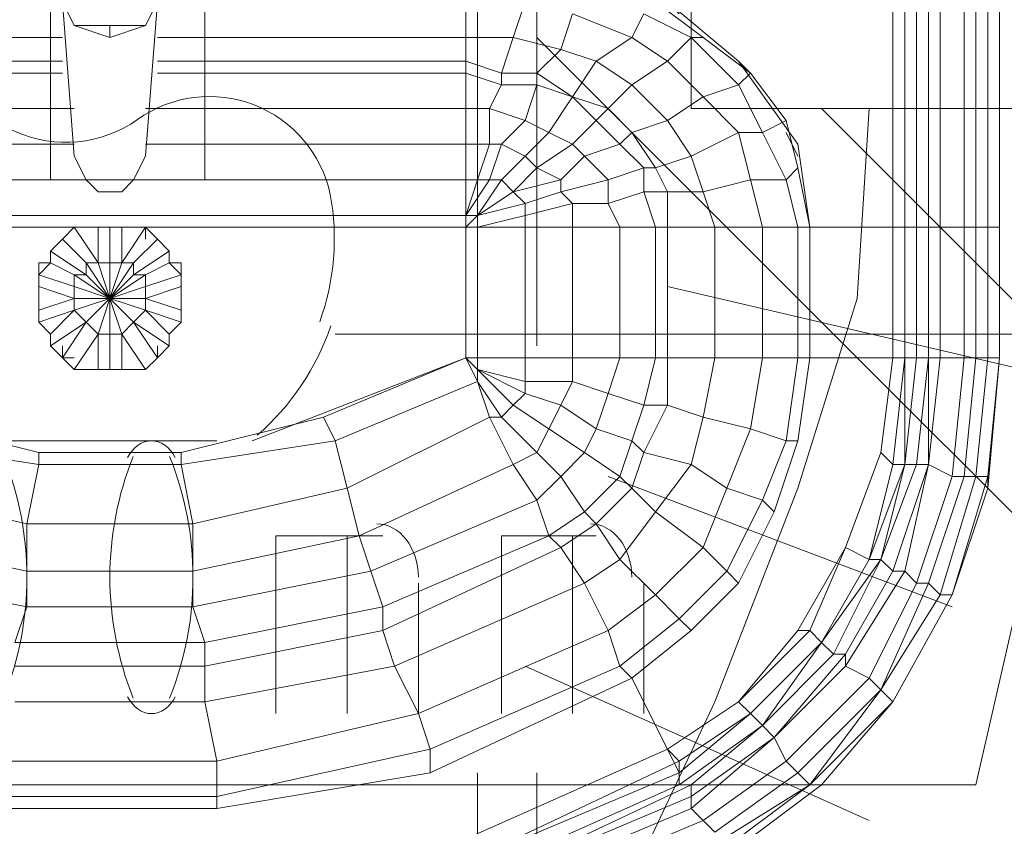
# Model space of a CAD drawing. Header units: millimetres. Extents: x 413 to 305578, y 115 to 38116.
# Tile 24 of 194: x 18973 to 19303, y 16607 to 16878. Entities that reach past the tile are written whole.
import ezdxf

# ---------------------------------------------------------------- set-up
doc = ezdxf.new("R2010")
doc.units = ezdxf.units.MM
for name, color, linetype in [('PDF _0', 1, 'Continuous'), ('PDF _PD-Socket Text', 1, 'Continuous'), ('PDF$_59-60$-$Floor$Plan$-$В_Этаж$00_Сводный$M-HVAC-DUCT', 5, 'Continuous'), ('PDF$_59-60$-$Floor$Plan$-$В_Этаж$00_Сводный$M-HVAC-DUCT-CNTR', 5, 'Continuous'), ('PDF$_59-60$-$Floor$Plan$-$В_Этаж$00_Сводный$P-PIPE', 3, 'Continuous')]:
    doc.layers.add(name, color=color, linetype=linetype)
for name, color, linetype, true_color in [('PDF _PD-Lighting', 7, 'Continuous', 0xb80000), ('PDF$_59-60$-$Floor$Plan$-$В_Этаж$00_Сводный$A-DETL-MBND', 7, 'Continuous', 0xdd3700), ('PDF$_V$line_ifc_RVT-1-В_Этаж$00_Сводный$M-EQPM', 7, 'Continuous', 0xdcdcdc)]:
    doc.layers.add(name, color=color, linetype=linetype, true_color=true_color)

msp = doc.modelspace()

# ---------------------------------------------------------------- linework, layer by layer
at = {"layer": 'PDF _0', "lineweight": 0}
msp.add_lwpolyline([(19369.35, 16951.34), (19293.78, 16621.21), (19194.34, 16621.21), (18410.78, 16621.21)], dxfattribs=at)
at = {"layer": 'PDF _PD-Lighting', "lineweight": 0}
msp.add_lwpolyline([(19005.39, 16960.63, 0.175592), (18960.64, 16927.7, 0.175986), (18947.38, 16873.63, 0.571061), (19012.68, 16844.27, -0.540629), (19077.32, 16819.15, -0.133546), (19073.76, 16776.43)], format="xyb", dxfattribs=at)
msp.add_lwpolyline([(19079, 16772.35), (19369.35, 16772.35)], dxfattribs=at)
msp.add_arc((18996.62, 16802.86), 85.52, 311.0778, 341.087, dxfattribs=at)
at = {"layer": 'PDF _PD-Socket Text', "lineweight": 0}
for points in [[(19059.11, 16645.07), (19059.11, 16704.73), (19094.91, 16704.73)], [(19082.97, 16645.07), (19082.97, 16704.73)], [(19134.68, 16645.07), (19134.68, 16704.73), (19166.5, 16704.73)], [(19158.54, 16645.07), (19158.54, 16704.73)], [(19106.84, 16688.82), (19106.84, 16645.07)], [(19182.41, 16688.82), (19182.41, 16645.07)]]:
    msp.add_lwpolyline(points, dxfattribs=at)
for centre, start, end in [((18866.9, 16690.81), 338.1088, 21.8912), ((19112.1, 16690.81), 158.1088, 201.8912), ((18922.59, 16690.81), 338.1088, 21.8912)]:
    msp.add_arc(centre, 108.68, start, end, dxfattribs=at)
for points in [[(19017.34, 16736.55), (19014.19, 16736.55), (19011.23, 16734.46), (19009.35, 16730.91)], [(19025.34, 16730.91), (19023.46, 16734.46), (19020.5, 16736.55), (19017.34, 16736.55)], [(19106.84, 16690.81), (19106.84, 16700.7), (19100.61, 16708.71), (19092.92, 16708.71)], [(19178.43, 16690.81), (19178.43, 16700.7), (19172.2, 16708.71), (19164.51, 16708.71)], [(19009.35, 16650.71), (19011.23, 16647.16), (19014.19, 16645.07), (19017.34, 16645.07)], [(19017.34, 16645.07), (19020.5, 16645.07), (19023.46, 16647.16), (19025.34, 16650.71)]]:
    msp.add_open_spline(points, degree=3, dxfattribs=at)
at = {"layer": 'PDF$_59-60$-$Floor$Plan$-$В_Этаж$00_Сводный$A-DETL-MBND', "color": 150, "lineweight": 0, "true_color": 0x007fff}
for points in [[(19146.61, 16768.37), (19146.61, 16983.16)], [(19126.72, 16979.18), (19126.72, 16764.4)], [(19126.72, 16625.18), (19126.72, 16410.4), (19098.88, 16410.4)], [(19146.61, 16410.4), (19146.61, 16625.18)]]:
    msp.add_lwpolyline(points, dxfattribs=at)
at = {"layer": 'PDF$_59-60$-$Floor$Plan$-$В_Этаж$00_Сводный$A-DETL-MBND', "lineweight": 0}
for points in [[(19146.61, 16871.79), (19421.06, 16597.34), (19421.06, 16601.32), (19425.03, 16601.32), (19429.01, 16605.3), (19425.03, 16601.32), (19421.06, 16601.32), (19421.06, 16597.34), (19456.85, 16561.55), (19452.88, 16561.55)], [(19456.85, 16629.16), (19456.85, 16633.14), (19452.88, 16629.16), (19448.9, 16625.18), (19444.92, 16621.21), (19440.94, 16617.23), (19436.97, 16617.23), (19436.97, 16613.25), (19432.99, 16609.27), (19429.01, 16605.3), (19432.99, 16609.27), (19436.97, 16613.25), (19436.97, 16617.23), (19440.94, 16617.23), (19444.92, 16621.21), (19448.9, 16625.18), (19452.88, 16629.16), (19456.85, 16633.14), (19242.07, 16847.92)]]:
    msp.add_lwpolyline(points, dxfattribs=at)
at = {"layer": 'PDF$_59-60$-$Floor$Plan$-$В_Этаж$00_Сводный$M-HVAC-DUCT', "lineweight": 0}
msp.add_lwpolyline([(19321.62, 17380.9), (19321.62, 17428.63), (19373.33, 17428.63), (19373.33, 17492.27), (19373.33, 17555.91), (19146.61, 17555.91), (19146.61, 17492.27), (19146.61, 17428.63), (19146.61, 17555.91), (19094.91, 17555.91), (19094.91, 17428.63), (19146.61, 17428.63), (19198.32, 17428.63), (19198.32, 17380.9), (19198.32, 16847.92), (19321.62, 16847.92), (19321.62, 17380.9), (19198.32, 17380.9), (19257.98, 17380.9)], close=True, dxfattribs=at)
for points in [[(19309.69, 16760.42), (19190.36, 16788.26)], [(19285.82, 16680.87), (19170.48, 16724.62)], [(19257.98, 16609.27), (19142.63, 16660.98)]]:
    msp.add_lwpolyline(points, dxfattribs=at)
at = {"layer": 'PDF$_59-60$-$Floor$Plan$-$В_Этаж$00_Сводный$M-HVAC-DUCT-CNTR', "lineweight": 0}
msp.add_lwpolyline([(19257.98, 16847.92), (19254, 16784.28), (19234.12, 16720.64), (19206.27, 16649.05), (19174.45, 16581.43), (19134.68, 16517.79), (19098.88, 16458.13), (19063.09, 16406.42), (19035.24, 16362.67)], dxfattribs=at)
at = {"layer": 'PDF$_59-60$-$Floor$Plan$-$В_Этаж$00_Сводный$P-PIPE', "color": 22, "lineweight": 0, "true_color": 0xdd3700}
msp.add_lwpolyline([(19031.27, 16967.25), (19027.29, 16967.25), (19015.36, 16967.25), (19003.42, 16967.25), (18987.51, 16967.25), (18983.54, 16967.25), (18983.54, 16824.06), (19035.24, 16824.06), (19035.24, 16967.25)], close=True, dxfattribs=at)
at = {"layer": 'PDF$_V$line_ifc_RVT-1-В_Этаж$00_Сводный$M-EQPM', "lineweight": 0}
for points in [[(19178.43, 16657), (19190.36, 16633.14), (19214.23, 16649.05), (19234.12, 16672.91), (19250.03, 16700.76), (19261.96, 16732.58), (19250.03, 16700.76), (19261.96, 16732.58), (19250.03, 16700.76), (19261.96, 16732.58), (19250.03, 16700.76), (19261.96, 16732.58), (19265.94, 16764.4), (19261.96, 16732.58), (19250.03, 16700.76), (19238.09, 16672.91), (19214.23, 16649.05), (19190.36, 16633.14), (19214.23, 16649.05), (19190.36, 16633.14), (19214.23, 16649.05), (19190.36, 16633.14), (19214.23, 16649.05), (19190.36, 16633.14), (19194.34, 16625.18), (19194.34, 16621.21), (19198.32, 16621.21), (19122.75, 16585.41), (19198.32, 16617.23), (19198.32, 16621.21), (19194.34, 16621.21), (19222.18, 16641.09), (19198.32, 16621.21), (19198.32, 16617.23), (19226.16, 16637.12), (19222.18, 16641.09), (19242.07, 16668.94), (19246.05, 16664.96), (19242.07, 16668.94), (19261.96, 16696.78), (19273.89, 16728.6), (19269.91, 16728.6), (19273.89, 16764.4), (19269.91, 16764.4), (19269.91, 16808.15), (19269.91, 16991.11), (19269.91, 16808.15), (19265.94, 16808.15), (19265.94, 16991.11), (19265.94, 16808.15), (19265.94, 16764.4), (19269.91, 16764.4), (19269.91, 16808.15), (19273.89, 16808.15), (19277.87, 16808.15), (19281.85, 16808.15), (19289.8, 16808.15), (19293.78, 16808.15), (19297.76, 16808.15), (19301.73, 16808.15), (19301.73, 16764.4), (19301.73, 16808.15), (19297.76, 16808.15), (19297.76, 16991.11)], [(19265.94, 16991.11), (19265.94, 16808.15), (19238.09, 16808.15)], [(19281.85, 16991.11), (19281.85, 16808.15), (19289.8, 16808.15), (19289.8, 16764.4), (19293.78, 16764.4), (19289.8, 16724.62), (19293.78, 16724.62), (19281.85, 16684.85), (19285.82, 16684.85), (19265.94, 16649.05), (19242.07, 16621.21), (19265.94, 16649.05), (19261.96, 16653.03)], [(19281.85, 16764.4), (19289.8, 16764.4), (19285.82, 16724.62), (19277.87, 16728.6), (19281.85, 16764.4), (19277.87, 16764.4), (19277.87, 16808.15), (19273.89, 16808.15), (19273.89, 16991.11)], [(19289.8, 16764.4), (19293.78, 16764.4), (19289.8, 16724.62), (19285.82, 16724.62), (19289.8, 16764.4), (19281.85, 16764.4), (19281.85, 16808.15), (19277.87, 16808.15), (19277.87, 16991.11)], [(19293.78, 16991.11), (19293.78, 16808.15), (19297.76, 16808.15), (19297.76, 16764.4), (19301.73, 16764.4), (19297.76, 16720.64), (19301.73, 16764.4), (19297.76, 16724.62), (19293.78, 16724.62), (19297.76, 16764.4), (19293.78, 16764.4), (19293.78, 16808.15), (19289.8, 16808.15), (19289.8, 16991.11)], [(19301.73, 16808.15), (19301.73, 16991.11)], [(19301.73, 16808.15), (19301.73, 16991.11)], [(18884.1, 16812.12), (19122.75, 16812.12), (19122.75, 16824.06), (19122.75, 16835.99), (19122.75, 16847.92), (19122.75, 16859.85), (19122.75, 16863.83), (19122.75, 16871.79), (19122.75, 16887.7), (19122.75, 16895.65), (19122.75, 16899.63), (19146.61, 16899.63), (19166.5, 16891.67)], [(18987.51, 16863.83), (18884.1, 16863.83), (18884.1, 16871.79), (18884.1, 16887.7), (18864.21, 16883.72), (18864.21, 16891.67), (18844.33, 16887.7), (18824.44, 16879.74), (18828.42, 16871.79), (18840.35, 16863.83), (18848.3, 16851.9), (18860.24, 16855.88), (18872.17, 16855.88), (18876.15, 16847.92), (18884.1, 16847.92), (18884.1, 16835.99), (18884.1, 16824.06), (18995.47, 16824.06)], [(18987.51, 16883.72), (18991.49, 16875.76), (18987.51, 16883.72), (18991.49, 16832.01), (18995.47, 16824.06), (18999.45, 16820.08), (19003.42, 16820.08), (19007.4, 16820.08), (19011.38, 16824.06), (19015.36, 16832.01), (19019.33, 16883.72), (19023.31, 16891.67), (19019.33, 16883.72)], [(19019.33, 16871.79), (19122.75, 16871.79), (19122.75, 16887.7), (19142.63, 16883.72), (19138.66, 16871.79), (19154.57, 16867.81), (19166.5, 16863.83), (19178.43, 16855.88), (19170.48, 16847.92), (19178.43, 16839.97), (19186.39, 16828.03), (19190.36, 16820.08), (19182.41, 16820.08), (19186.39, 16808.15), (19174.45, 16808.15), (19174.45, 16764.4), (19186.39, 16764.4), (19190.36, 16764.4), (19190.36, 16748.49), (19182.41, 16748.49), (19186.39, 16764.4)], [(19230.14, 16843.94), (19218.21, 16859.85), (19214.23, 16855.88), (19198.32, 16871.79), (19202.3, 16871.79), (19186.39, 16883.72)], [(19194.34, 16879.74), (19190.36, 16883.72), (19214.23, 16863.83)], [(18967.63, 16629.16), (19039.22, 16629.16), (19106.84, 16645.07), (19170.48, 16672.91), (19186.39, 16684.85), (19202.3, 16700.76), (19186.39, 16712.69), (19198.32, 16728.6), (19210.25, 16720.64), (19198.32, 16728.6), (19202.3, 16744.51), (19218.21, 16740.53), (19202.3, 16744.51), (19206.27, 16764.4), (19190.36, 16764.4), (19190.36, 16808.15), (19206.27, 16808.15), (19202.3, 16820.08), (19218.21, 16824.06), (19214.23, 16839.97), (19202.3, 16851.9), (19190.36, 16863.83), (19198.32, 16871.79), (19182.41, 16879.74)], [(19158.54, 16879.74), (19154.57, 16867.81), (19146.61, 16859.85), (19146.61, 16855.88), (19142.63, 16843.94), (19150.59, 16839.97), (19142.63, 16832.01), (19146.61, 16828.03), (19138.66, 16820.08), (19142.63, 16816.1), (19142.63, 16812.12), (19126.72, 16808.15), (19126.72, 16812.12), (19134.68, 16824.06), (19130.7, 16824.06), (19134.68, 16835.99), (19130.7, 16835.99), (19130.7, 16847.92), (19122.75, 16847.92), (19122.75, 16835.99), (19015.36, 16835.99)], [(19182.41, 16879.74), (19178.43, 16871.79), (19166.5, 16863.83), (19158.54, 16851.9), (19166.5, 16843.94), (19158.54, 16835.99), (19162.52, 16832.01), (19170.48, 16824.06), (19170.48, 16816.1), (19158.54, 16816.1), (19158.54, 16808.15), (19142.63, 16808.15), (19142.63, 16764.4), (19158.54, 16764.4), (19174.45, 16764.4), (19170.48, 16752.46), (19166.5, 16740.53), (19178.43, 16736.55), (19182.41, 16748.49), (19170.48, 16752.46), (19158.54, 16756.44), (19158.54, 16764.4)], [(19178.43, 16871.79), (19158.54, 16879.74)], [(18991.49, 16875.76), (18991.49, 16875.76)], [(19003.42, 16875.76), (19003.42, 16871.79)], [(19015.36, 16875.76), (19015.36, 16875.76)], [(18884.1, 16871.79), (18987.51, 16871.79)], [(19019.33, 16863.83), (19122.75, 16863.83), (19122.75, 16871.79), (19138.66, 16871.79), (19134.68, 16859.85), (19146.61, 16859.85), (19158.54, 16851.9), (19170.48, 16847.92), (19166.5, 16843.94), (19174.45, 16835.99), (19182.41, 16828.03), (19182.41, 16820.08), (19170.48, 16816.1), (19174.45, 16808.15), (19158.54, 16808.15), (19158.54, 16764.4), (19174.45, 16764.4), (19186.39, 16764.4), (19182.41, 16748.49), (19178.43, 16736.55), (19182.41, 16732.58), (19190.36, 16748.49), (19182.41, 16748.49), (19170.48, 16752.46), (19174.45, 16764.4)], [(19190.36, 16863.83), (19178.43, 16871.79)], [(19234.12, 16764.4), (19238.09, 16764.4), (19234.12, 16764.4), (19234.12, 16808.15), (19238.09, 16808.15), (19234.12, 16835.99), (19214.23, 16863.83), (19218.21, 16859.85), (19202.3, 16871.79)], [(19019.33, 16859.85), (19122.75, 16859.85), (19122.75, 16863.83), (19134.68, 16859.85), (19134.68, 16855.88), (19146.61, 16855.88), (19158.54, 16851.9), (19150.59, 16839.97), (19158.54, 16835.99), (19146.61, 16828.03), (19154.57, 16824.06), (19154.57, 16820.08), (19158.54, 16816.1), (19142.63, 16812.12), (19142.63, 16808.15), (19126.72, 16808.15), (19126.72, 16764.4), (19142.63, 16764.4), (19158.54, 16764.4), (19158.54, 16756.44), (19154.57, 16748.49), (19166.5, 16740.53), (19170.48, 16752.46), (19158.54, 16756.44), (19142.63, 16756.44), (19142.63, 16764.4)], [(19178.43, 16855.88), (19190.36, 16863.83)], [(18884.1, 16859.85), (18987.51, 16859.85)], [(18991.49, 16808.15), (18999.45, 16796.22), (18995.47, 16796.22), (19003.42, 16784.28), (19007.4, 16796.22), (19015.36, 16808.15), (19019.33, 16804.17), (19011.38, 16796.22), (19007.4, 16796.22), (19007.4, 16808.15), (19122.75, 16808.15), (19126.72, 16808.15), (19142.63, 16808.15), (19158.54, 16808.15), (19174.45, 16808.15), (19186.39, 16808.15), (19190.36, 16808.15), (19206.27, 16808.15), (19222.18, 16808.15), (19234.12, 16808.15), (19238.09, 16808.15), (19265.94, 16808.15), (19265.94, 16764.4), (19238.09, 16764.4), (19238.09, 16808.15), (19234.12, 16828.03), (19230.14, 16843.94), (19222.18, 16839.97), (19214.23, 16839.97), (19198.32, 16832.01), (19186.39, 16828.03), (19182.41, 16828.03), (19170.48, 16824.06), (19154.57, 16820.08), (19142.63, 16816.1), (19126.72, 16812.12), (19138.66, 16820.08), (19134.68, 16824.06), (19142.63, 16832.01), (19134.68, 16835.99), (19142.63, 16843.94), (19130.7, 16847.92), (19134.68, 16855.88), (19122.75, 16859.85), (19122.75, 16847.92), (19015.36, 16847.92)], [(18971.6, 16649.05), (19035.24, 16649.05), (19039.22, 16629.16), (19035.24, 16649.05), (19098.88, 16660.98), (19106.84, 16645.07), (19098.88, 16660.98), (19162.52, 16688.82), (19170.48, 16672.91), (19162.52, 16688.82), (19174.45, 16696.78), (19186.39, 16684.85), (19174.45, 16696.78), (19186.39, 16712.69), (19202.3, 16700.76), (19210.25, 16692.8), (19202.3, 16700.76), (19210.25, 16720.64), (19222.18, 16716.67), (19210.25, 16720.64), (19218.21, 16740.53), (19230.14, 16736.55), (19218.21, 16740.53), (19222.18, 16764.4), (19206.27, 16764.4), (19206.27, 16808.15), (19222.18, 16808.15), (19218.21, 16824.06), (19230.14, 16824.06), (19222.18, 16839.97), (19214.23, 16855.88), (19202.3, 16851.9), (19190.36, 16843.94), (19178.43, 16839.97), (19174.45, 16835.99), (19162.52, 16832.01), (19154.57, 16824.06), (19138.66, 16820.08), (19126.72, 16812.12), (19122.75, 16808.15), (19126.72, 16812.12), (19122.75, 16812.12), (19122.75, 16808.15), (19011.38, 16808.15), (19015.36, 16808.15), (19015.36, 16804.17)], [(19190.36, 16843.94), (19178.43, 16855.88)], [(19158.54, 16851.9), (19158.54, 16851.9)], [(18991.49, 16847.92), (18884.1, 16847.92)], [(19198.32, 16832.01), (19190.36, 16843.94)], [(19234.12, 16832.01), (19230.14, 16839.97)], [(18991.49, 16835.99), (18884.1, 16835.99)], [(19122.75, 16808.15), (19122.75, 16812.12), (19122.75, 16808.15), (19122.75, 16812.12), (19126.72, 16824.06), (19122.75, 16824.06), (19122.75, 16835.99), (19130.7, 16835.99), (19126.72, 16824.06), (19130.7, 16824.06), (19122.75, 16812.12), (19122.75, 16824.06), (19011.38, 16824.06)], [(19202.3, 16820.08), (19198.32, 16832.01)], [(19234.12, 16828.03), (19230.14, 16824.06), (19234.12, 16808.15), (19222.18, 16808.15), (19222.18, 16764.4), (19234.12, 16764.4), (19230.14, 16736.55), (19234.12, 16736.55), (19230.14, 16736.55), (19222.18, 16716.67), (19226.16, 16712.69), (19222.18, 16716.67), (19210.25, 16692.8), (19214.23, 16688.82), (19210.25, 16692.8), (19194.34, 16676.89), (19198.32, 16672.91), (19194.34, 16676.89), (19174.45, 16660.98), (19110.81, 16633.14), (19039.22, 16617.23), (18967.63, 16617.23)], [(19138.66, 16820.08), (19138.66, 16820.08)], [(19190.36, 16808.15), (19190.36, 16820.08)], [(19190.36, 16820.08), (19202.3, 16820.08)], [(19122.75, 16812.12), (19122.75, 16812.12)], [(19122.75, 16812.12), (19122.75, 16812.12)], [(19126.72, 16812.12), (19126.72, 16812.12)], [(19126.72, 16812.12), (19126.72, 16812.12)], [(19126.72, 16812.12), (19126.72, 16812.12)], [(18768.75, 16808.15), (18740.91, 16808.15), (18740.91, 16764.4), (18744.89, 16732.58), (18756.82, 16700.76), (18772.73, 16672.91), (18792.62, 16649.05), (18816.48, 16633.14), (18828.42, 16657), (18832.39, 16660.98), (18896.03, 16633.14), (18967.63, 16617.23), (19039.22, 16617.23), (19110.81, 16633.14), (19174.45, 16660.98), (19178.43, 16657), (19190.36, 16633.14), (19118.77, 16601.32), (19190.36, 16633.14), (19118.77, 16601.32), (19190.36, 16633.14), (19118.77, 16601.32), (19190.36, 16633.14), (19118.77, 16601.32)], [(18999.45, 16808.15), (18991.49, 16808.15), (18987.51, 16804.17), (18991.49, 16808.15), (18995.47, 16808.15), (18884.1, 16808.15)], [(19003.42, 16808.15), (19007.4, 16808.15), (19003.42, 16808.15), (18999.45, 16808.15), (18884.1, 16808.15)], [(19003.42, 16760.42), (19007.4, 16760.42), (19003.42, 16760.42), (18999.45, 16760.42), (18991.49, 16760.42), (18999.45, 16772.35), (19003.42, 16784.28), (19015.36, 16780.31), (19015.36, 16784.28), (19003.42, 16784.28), (19015.36, 16788.26), (19015.36, 16792.24), (19023.31, 16796.22), (19027.29, 16796.22), (19027.29, 16792.24), (19027.29, 16788.26), (19015.36, 16784.28), (19027.29, 16780.31), (19027.29, 16776.33), (19023.31, 16772.35), (19023.31, 16768.37), (19011.38, 16776.33), (19007.4, 16772.35), (19007.4, 16760.42), (19015.36, 16760.42), (19019.33, 16764.4), (19023.31, 16768.37), (19023.31, 16772.35), (19027.29, 16776.33), (19027.29, 16780.31), (19027.29, 16788.26), (19027.29, 16792.24), (19015.36, 16788.26), (19015.36, 16784.28), (19003.42, 16784.28), (18991.49, 16784.28), (18991.49, 16788.26), (18991.49, 16792.24), (18983.54, 16796.22), (18979.56, 16792.24), (18979.56, 16788.26), (18979.56, 16792.24), (18979.56, 16796.22), (18983.54, 16796.22), (18983.54, 16800.19), (18995.47, 16792.24), (19003.42, 16784.28), (19007.4, 16796.22), (19003.42, 16796.22), (19003.42, 16808.15), (18999.45, 16808.15), (18999.45, 16796.22), (19003.42, 16784.28), (19011.38, 16796.22), (19011.38, 16792.24), (19003.42, 16784.28), (18991.49, 16788.26), (18979.56, 16792.24)], [(18991.49, 16808.15), (18991.49, 16808.15)], [(18995.47, 16808.15), (18995.47, 16808.15)], [(18999.45, 16808.15), (18999.45, 16808.15)], [(19007.4, 16808.15), (19007.4, 16808.15)], [(19015.36, 16808.15), (19007.4, 16808.15)], [(19011.38, 16808.15), (19011.38, 16808.15)], [(19015.36, 16808.15), (19015.36, 16808.15)], [(19051.15, 16736.55), (19122.75, 16764.4), (19122.75, 16808.15), (19122.75, 16764.4), (19126.72, 16764.4), (19142.63, 16764.4), (19142.63, 16756.44), (19142.63, 16752.46), (19138.66, 16748.49), (19126.72, 16760.42), (19142.63, 16752.46), (19154.57, 16748.49), (19158.54, 16756.44), (19142.63, 16756.44), (19142.63, 16752.46), (19138.66, 16748.49), (19150.59, 16740.53), (19154.57, 16748.49), (19142.63, 16752.46), (19126.72, 16760.42), (19142.63, 16756.44), (19126.72, 16760.42), (19122.75, 16764.4), (19126.72, 16760.42), (19122.75, 16764.4), (19126.72, 16760.42), (19122.75, 16764.4), (19126.72, 16764.4), (19126.72, 16760.42), (19126.72, 16764.4)], [(19126.72, 16808.15), (19126.72, 16808.15)], [(19186.39, 16764.4), (19186.39, 16808.15)], [(19190.36, 16808.15), (19186.39, 16808.15)], [(19265.94, 16808.15), (19265.94, 16808.15)], [(19265.94, 16808.15), (19265.94, 16808.15)], [(19265.94, 16808.15), (19269.91, 16808.15), (19273.89, 16808.15), (19273.89, 16764.4), (19277.87, 16764.4), (19277.87, 16728.6), (19277.87, 16764.4), (19273.89, 16728.6), (19277.87, 16728.6), (19269.91, 16692.8), (19273.89, 16688.82), (19285.82, 16724.62), (19289.8, 16724.62)], [(19269.91, 16808.15), (19269.91, 16808.15)], [(19269.91, 16808.15), (19269.91, 16808.15)], [(19277.87, 16808.15), (19277.87, 16808.15)], [(19277.87, 16808.15), (19277.87, 16808.15)], [(19301.73, 16808.15), (19301.73, 16808.15)], [(19301.73, 16808.15), (19301.73, 16808.15)], [(18983.54, 16800.19), (18987.51, 16804.17), (18995.47, 16796.22), (18995.47, 16792.24), (18991.49, 16792.24), (19003.42, 16784.28), (19015.36, 16792.24), (19011.38, 16792.24), (19023.31, 16800.19), (19019.33, 16804.17)], [(18987.51, 16804.17), (18987.51, 16804.17)], [(19019.33, 16804.17), (19019.33, 16804.17)], [(18983.54, 16800.19), (18983.54, 16800.19)], [(19023.31, 16800.19), (19023.31, 16800.19)], [(19027.29, 16792.24), (19023.31, 16796.22), (19023.31, 16800.19)], [(18999.45, 16796.22), (18999.45, 16796.22)], [(19007.4, 16796.22), (19007.4, 16796.22)], [(18979.56, 16788.26), (18979.56, 16788.26)], [(18987.51, 16768.37), (18987.51, 16764.4), (18983.54, 16768.37), (18983.54, 16772.35), (18991.49, 16780.31), (18979.56, 16776.33), (18979.56, 16780.31), (18979.56, 16788.26), (18991.49, 16784.28), (19003.42, 16784.28), (19011.38, 16776.33), (19015.36, 16780.31), (19023.31, 16772.35)], [(19027.29, 16788.26), (19027.29, 16788.26)], [(19027.29, 16776.33), (19015.36, 16780.31), (19003.42, 16784.28), (18991.49, 16780.31), (18991.49, 16784.28), (18979.56, 16780.31), (18979.56, 16776.33), (18983.54, 16772.35), (18983.54, 16768.37), (18995.47, 16776.33), (18999.45, 16772.35), (19003.42, 16772.35), (19003.42, 16760.42), (18999.45, 16760.42), (18999.45, 16772.35), (19003.42, 16784.28), (19007.4, 16772.35), (19015.36, 16760.42), (19011.38, 16760.42)], [(18979.56, 16784.28), (18979.56, 16784.28)], [(19019.33, 16768.37), (19019.33, 16764.4), (19011.38, 16776.33), (19003.42, 16784.28), (18995.47, 16776.33), (18987.51, 16764.4)], [(18991.49, 16784.28), (18991.49, 16784.28)], [(19015.36, 16784.28), (19015.36, 16784.28)], [(19027.29, 16784.28), (19027.29, 16784.28)], [(18979.56, 16780.31), (18979.56, 16780.31)], [(18991.49, 16780.31), (18991.49, 16780.31)], [(19015.36, 16780.31), (19015.36, 16780.31)], [(19027.29, 16780.31), (19027.29, 16780.31)], [(18979.56, 16776.33), (18979.56, 16776.33)], [(18979.56, 16776.33), (18983.54, 16772.35)], [(18995.47, 16776.33), (18995.47, 16776.33)], [(19011.38, 16776.33), (19011.38, 16776.33)], [(19027.29, 16776.33), (19027.29, 16776.33)], [(18999.45, 16772.35), (18999.45, 16772.35)], [(19007.4, 16772.35), (19007.4, 16772.35)], [(18983.54, 16768.37), (18983.54, 16768.37)], [(19023.31, 16768.37), (19023.31, 16768.37)], [(18927.85, 16736.55), (18979.56, 16728.6), (18979.56, 16732.58), (18979.56, 16728.6), (19027.29, 16728.6), (19027.29, 16732.58), (19027.29, 16728.6), (19079, 16736.55), (19075.02, 16744.51), (19079, 16736.55), (19126.72, 16756.44), (19122.75, 16764.4), (19126.72, 16756.44), (19122.75, 16764.4), (19126.72, 16756.44), (19126.72, 16760.42), (19126.72, 16756.44), (19079, 16736.55), (19027.29, 16728.6), (18979.56, 16728.6), (18975.58, 16708.71), (19031.27, 16708.71), (19027.29, 16728.6), (19031.27, 16708.71), (19082.97, 16720.64), (19079, 16736.55), (19082.97, 16720.64), (19130.7, 16744.51), (19126.72, 16756.44), (19130.7, 16744.51), (19134.68, 16744.51), (19126.72, 16756.44), (19134.68, 16744.51), (19138.66, 16748.49), (19134.68, 16744.51), (19130.7, 16744.51), (19082.97, 16720.64), (19031.27, 16708.71), (18975.58, 16708.71), (18923.87, 16720.64)], [(18971.6, 16660.98), (19035.24, 16660.98), (19035.24, 16649.05), (19035.24, 16660.98), (19094.91, 16672.91), (19098.88, 16660.98), (19094.91, 16672.91), (19154.57, 16700.76), (19162.52, 16688.82), (19154.57, 16700.76), (19166.5, 16708.71), (19174.45, 16696.78), (19166.5, 16708.71), (19178.43, 16720.64), (19174.45, 16724.62), (19162.52, 16732.58), (19150.59, 16740.53), (19138.66, 16748.49), (19126.72, 16760.42), (19122.75, 16764.4), (19075.02, 16744.51), (19027.29, 16732.58), (18979.56, 16732.58), (18931.83, 16744.51)], [(19190.36, 16764.4), (19206.27, 16764.4), (19202.3, 16744.51), (19198.32, 16728.6), (19186.39, 16712.69), (19174.45, 16696.78), (19162.52, 16688.82), (19098.88, 16660.98), (19035.24, 16649.05), (18971.6, 16649.05)], [(18995.47, 16760.42), (18991.49, 16760.42), (18987.51, 16764.4), (18991.49, 16764.4)], [(18987.51, 16764.4), (18987.51, 16764.4)], [(18991.49, 16764.4), (18991.49, 16764.4)], [(19015.36, 16764.4), (19015.36, 16764.4)], [(19019.33, 16764.4), (19019.33, 16764.4)], [(19238.09, 16764.4), (19265.94, 16764.4), (19261.96, 16732.58), (19265.94, 16764.4), (19261.96, 16732.58), (19265.94, 16764.4), (19269.91, 16764.4), (19265.94, 16728.6), (19257.98, 16696.78), (19242.07, 16668.94), (19218.21, 16645.07), (19194.34, 16629.16), (19190.36, 16633.14), (19118.77, 16601.32)], [(19190.36, 16764.4), (19186.39, 16764.4)], [(19206.27, 16764.4), (19222.18, 16764.4), (19234.12, 16764.4), (19230.14, 16736.55), (19222.18, 16716.67), (19210.25, 16692.8), (19194.34, 16676.89), (19186.39, 16684.85), (19202.3, 16700.76), (19210.25, 16720.64), (19218.21, 16740.53), (19222.18, 16764.4)], [(19190.36, 16748.49), (19190.36, 16764.4)], [(19238.09, 16764.4), (19238.09, 16764.4)], [(19273.89, 16764.4), (19277.87, 16764.4), (19281.85, 16764.4), (19277.87, 16728.6), (19265.94, 16692.8), (19261.96, 16696.78), (19273.89, 16728.6), (19277.87, 16764.4)], [(19265.94, 16764.4), (19265.94, 16764.4)], [(19265.94, 16764.4), (19265.94, 16764.4)], [(19265.94, 16764.4), (19265.94, 16764.4)], [(19265.94, 16728.6), (19269.91, 16764.4)], [(19269.91, 16764.4), (19269.91, 16764.4)], [(19269.91, 16728.6), (19269.91, 16764.4)], [(19269.91, 16764.4), (19269.91, 16764.4)], [(19269.91, 16728.6), (19269.91, 16764.4)], [(19269.91, 16764.4), (19273.89, 16764.4)], [(19269.91, 16728.6), (19273.89, 16764.4)], [(19277.87, 16764.4), (19277.87, 16764.4)], [(19277.87, 16764.4), (19277.87, 16764.4)], [(19293.78, 16764.4), (19297.76, 16764.4), (19301.73, 16764.4), (19297.76, 16724.62), (19285.82, 16684.85), (19281.85, 16684.85), (19293.78, 16724.62), (19297.76, 16764.4)], [(19301.73, 16764.4), (19301.73, 16764.4)], [(19301.73, 16764.4), (19301.73, 16764.4)], [(18995.47, 16760.42), (18995.47, 16760.42)], [(18999.45, 16760.42), (18999.45, 16760.42)], [(19007.4, 16760.42), (19007.4, 16760.42)], [(19011.38, 16760.42), (19011.38, 16760.42)], [(19126.72, 16760.42), (19126.72, 16760.42)], [(19126.72, 16760.42), (19126.72, 16760.42)], [(19126.72, 16760.42), (19126.72, 16760.42)], [(19126.72, 16760.42), (19126.72, 16760.42)], [(19126.72, 16756.44), (19126.72, 16756.44)], [(19126.72, 16756.44), (19126.72, 16756.44)], [(19182.41, 16732.58), (19190.36, 16748.49)], [(19190.36, 16748.49), (19202.3, 16744.51)], [(19190.36, 16748.49), (19202.3, 16744.51)], [(18919.9, 16704.73), (18975.58, 16692.8), (18975.58, 16708.71), (18975.58, 16692.8), (19031.27, 16692.8), (19031.27, 16708.71), (19031.27, 16692.8), (19086.95, 16704.73), (19082.97, 16720.64), (19086.95, 16704.73), (19138.66, 16728.6), (19130.7, 16744.51), (19138.66, 16728.6), (19146.61, 16732.58), (19134.68, 16744.51), (19146.61, 16732.58), (19150.59, 16740.53), (19146.61, 16732.58), (19138.66, 16728.6), (19086.95, 16704.73), (19031.27, 16692.8), (18975.58, 16692.8), (18919.9, 16704.73)], [(19039.22, 16736.55), (18967.63, 16736.55)], [(19226.16, 16712.69), (19234.12, 16736.55)], [(19226.16, 16712.69), (19234.12, 16736.55)], [(19226.16, 16712.69), (19234.12, 16736.55)], [(19226.16, 16712.69), (19234.12, 16736.55)], [(19234.12, 16736.55), (19234.12, 16736.55)], [(19234.12, 16736.55), (19234.12, 16736.55)], [(18915.92, 16692.8), (18975.58, 16680.87), (18975.58, 16692.8), (18975.58, 16680.87), (19031.27, 16680.87), (19031.27, 16692.8), (19031.27, 16680.87), (19090.93, 16692.8), (19086.95, 16704.73), (19090.93, 16692.8), (19146.61, 16716.67), (19138.66, 16728.6), (19146.61, 16716.67), (19154.57, 16724.62), (19146.61, 16732.58), (19154.57, 16724.62), (19162.52, 16732.58), (19154.57, 16724.62), (19146.61, 16716.67), (19090.93, 16692.8), (19031.27, 16680.87), (18975.58, 16680.87), (18915.92, 16692.8)], [(19178.43, 16720.64), (19182.41, 16732.58)], [(19182.41, 16732.58), (19198.32, 16728.6)], [(19182.41, 16732.58), (19198.32, 16728.6)], [(19261.96, 16732.58), (19261.96, 16732.58)], [(19261.96, 16732.58), (19261.96, 16732.58)], [(19261.96, 16732.58), (19261.96, 16732.58)], [(19261.96, 16732.58), (19261.96, 16732.58)], [(19261.96, 16732.58), (19261.96, 16732.58)], [(19122.75, 16589.39), (19194.34, 16621.21), (19222.18, 16641.09), (19246.05, 16664.96), (19250.03, 16664.96), (19226.16, 16637.12), (19250.03, 16660.98), (19250.03, 16664.96), (19246.05, 16664.96), (19261.96, 16696.78), (19265.94, 16692.8), (19250.03, 16664.96), (19226.16, 16637.12), (19222.18, 16641.09), (19246.05, 16664.96), (19261.96, 16696.78), (19269.91, 16728.6), (19261.96, 16696.78), (19257.98, 16696.78), (19269.91, 16728.6), (19273.89, 16728.6), (19277.87, 16728.6), (19269.91, 16692.8), (19265.94, 16692.8), (19277.87, 16728.6), (19285.82, 16724.62), (19273.89, 16688.82), (19277.87, 16688.82), (19273.89, 16688.82), (19257.98, 16657), (19230.14, 16629.16), (19234.12, 16625.18), (19261.96, 16653.03), (19281.85, 16684.85), (19277.87, 16688.82), (19289.8, 16724.62)], [(19265.94, 16728.6), (19269.91, 16728.6)], [(19269.91, 16728.6), (19269.91, 16728.6)], [(19269.91, 16728.6), (19269.91, 16728.6)], [(19277.87, 16728.6), (19277.87, 16728.6)], [(19277.87, 16728.6), (19277.87, 16728.6)], [(18971.6, 16668.94), (18975.58, 16680.87), (18971.6, 16668.94), (19035.24, 16668.94), (19031.27, 16680.87), (19035.24, 16668.94), (19094.91, 16680.87), (19090.93, 16692.8), (19094.91, 16680.87), (19150.59, 16704.73), (19146.61, 16716.67), (19150.59, 16704.73), (19162.52, 16712.69), (19154.57, 16724.62), (19162.52, 16712.69), (19174.45, 16724.62), (19162.52, 16712.69)], [(19261.96, 16653.03), (19281.85, 16684.85), (19277.87, 16688.82), (19261.96, 16653.03), (19257.98, 16657), (19250.03, 16660.98), (19250.03, 16664.96), (19265.94, 16692.8), (19269.91, 16692.8), (19250.03, 16660.98), (19226.16, 16637.12), (19230.14, 16629.16), (19257.98, 16657), (19250.03, 16660.98), (19269.91, 16692.8), (19273.89, 16688.82), (19257.98, 16657), (19261.96, 16653.03), (19277.87, 16688.82), (19289.8, 16724.62), (19293.78, 16724.62), (19297.76, 16724.62), (19285.82, 16684.85), (19265.94, 16649.05), (19285.82, 16684.85), (19265.94, 16649.05), (19238.09, 16621.21), (19206.27, 16597.34)], [(19166.5, 16708.71), (19178.43, 16720.64)], [(19178.43, 16720.64), (19186.39, 16712.69)], [(19178.43, 16720.64), (19186.39, 16712.69)], [(19150.59, 16704.73), (19162.52, 16712.69)], [(19162.52, 16712.69), (19166.5, 16708.71)], [(19162.52, 16712.69), (19166.5, 16708.71)], [(19226.16, 16712.69), (19226.16, 16712.69)], [(19226.16, 16712.69), (19226.16, 16712.69)], [(19154.57, 16700.76), (19166.5, 16708.71)], [(19094.91, 16680.87), (19150.59, 16704.73)], [(19150.59, 16704.73), (19154.57, 16700.76)], [(19150.59, 16704.73), (19154.57, 16700.76)], [(19094.91, 16672.91), (19154.57, 16700.76)], [(19234.12, 16672.91), (19250.03, 16700.76)], [(19238.09, 16672.91), (19250.03, 16700.76)], [(19250.03, 16700.76), (19250.03, 16700.76)], [(19250.03, 16700.76), (19250.03, 16700.76)], [(19250.03, 16700.76), (19250.03, 16700.76)], [(19250.03, 16700.76), (19257.98, 16696.78)], [(19250.03, 16700.76), (19250.03, 16700.76)], [(19250.03, 16700.76), (19257.98, 16696.78)], [(19242.07, 16668.94), (19257.98, 16696.78)], [(19242.07, 16668.94), (19257.98, 16696.78)], [(19257.98, 16696.78), (19257.98, 16696.78)], [(19257.98, 16696.78), (19257.98, 16696.78)], [(19261.96, 16696.78), (19261.96, 16696.78)], [(19261.96, 16696.78), (19261.96, 16696.78)], [(19198.32, 16672.91), (19214.23, 16688.82)], [(19198.32, 16672.91), (19214.23, 16688.82)], [(19214.23, 16688.82), (19214.23, 16688.82)], [(19214.23, 16688.82), (19214.23, 16688.82)], [(18967.63, 16629.16), (19039.22, 16629.16), (19039.22, 16617.23), (19039.22, 16629.16), (19106.84, 16645.07), (19110.81, 16633.14), (19106.84, 16645.07), (19170.48, 16672.91), (19174.45, 16660.98), (19170.48, 16672.91), (19186.39, 16684.85), (19194.34, 16676.89), (19174.45, 16660.98)], [(19285.82, 16684.85), (19285.82, 16684.85)], [(19285.82, 16684.85), (19285.82, 16684.85)], [(19035.24, 16668.94), (19094.91, 16680.87)], [(19094.91, 16680.87), (19094.91, 16672.91)], [(19094.91, 16680.87), (19094.91, 16672.91)], [(19035.24, 16660.98), (19094.91, 16672.91)], [(19198.32, 16672.91), (19198.32, 16672.91)], [(19198.32, 16672.91), (19198.32, 16672.91)], [(19214.23, 16649.05), (19234.12, 16672.91)], [(19214.23, 16649.05), (19234.12, 16672.91)], [(19214.23, 16649.05), (19234.12, 16672.91)], [(19214.23, 16649.05), (19238.09, 16672.91)], [(19234.12, 16672.91), (19234.12, 16672.91)], [(19234.12, 16672.91), (19234.12, 16672.91)], [(19234.12, 16672.91), (19238.09, 16672.91)], [(19234.12, 16672.91), (19234.12, 16672.91)], [(19234.12, 16672.91), (19238.09, 16672.91)], [(19238.09, 16672.91), (19242.07, 16668.94)], [(19238.09, 16672.91), (19242.07, 16668.94)], [(18971.6, 16668.94), (19035.24, 16668.94)], [(19035.24, 16668.94), (19035.24, 16660.98)], [(19035.24, 16668.94), (19035.24, 16660.98)], [(19122.75, 16589.39), (19194.34, 16621.21), (19194.34, 16625.18), (19118.77, 16593.37), (19194.34, 16629.16), (19194.34, 16625.18), (19218.21, 16645.07), (19242.07, 16668.94), (19222.18, 16641.09), (19218.21, 16645.07), (19222.18, 16641.09), (19198.32, 16621.21), (19122.75, 16585.41)], [(19218.21, 16645.07), (19242.07, 16668.94)], [(19218.21, 16645.07), (19242.07, 16668.94)], [(19242.07, 16668.94), (19242.07, 16668.94)], [(19242.07, 16668.94), (19242.07, 16668.94)], [(19242.07, 16668.94), (19242.07, 16668.94)], [(18971.6, 16660.98), (19035.24, 16660.98)], [(18888.08, 16601.32), (18816.48, 16633.14), (18888.08, 16601.32), (18816.48, 16633.14), (18888.08, 16601.32), (18816.48, 16633.14), (18792.62, 16649.05), (18816.48, 16633.14), (18828.42, 16657), (18896.03, 16625.18), (18967.63, 16613.25), (19039.22, 16613.25), (18967.63, 16613.25), (18896.03, 16625.18), (18828.42, 16657), (18896.03, 16625.18), (18828.42, 16657)], [(19110.81, 16625.18), (19178.43, 16657)], [(19110.81, 16625.18), (19178.43, 16657)], [(19110.81, 16625.18), (19178.43, 16657)], [(19110.81, 16625.18), (19178.43, 16657)], [(19178.43, 16657), (19178.43, 16657)], [(19178.43, 16657), (19178.43, 16657)], [(19210.25, 16597.34), (19242.07, 16621.21), (19238.09, 16621.21), (19234.12, 16625.18), (19238.09, 16621.21), (19261.96, 16653.03), (19234.12, 16625.18), (19206.27, 16605.3), (19202.3, 16609.27), (19126.72, 16577.46)], [(19210.25, 16597.34), (19242.07, 16621.21), (19238.09, 16621.21), (19261.96, 16653.03), (19265.94, 16649.05), (19238.09, 16621.21), (19206.27, 16601.32)], [(19261.96, 16653.03), (19261.96, 16653.03)], [(19261.96, 16653.03), (19261.96, 16653.03)], [(19214.23, 16649.05), (19214.23, 16649.05)], [(19214.23, 16649.05), (19214.23, 16649.05)], [(19214.23, 16649.05), (19214.23, 16649.05)], [(19214.23, 16649.05), (19218.21, 16645.07)], [(19214.23, 16649.05), (19214.23, 16649.05)], [(19214.23, 16649.05), (19218.21, 16645.07)], [(19265.94, 16649.05), (19265.94, 16649.05)], [(19265.94, 16649.05), (19265.94, 16649.05)], [(19118.77, 16593.37), (19194.34, 16629.16), (19218.21, 16645.07), (19194.34, 16625.18), (19118.77, 16593.37)], [(19218.21, 16645.07), (19218.21, 16645.07)], [(19218.21, 16645.07), (19218.21, 16645.07)], [(19222.18, 16641.09), (19222.18, 16641.09)], [(19222.18, 16641.09), (19222.18, 16641.09)], [(19198.32, 16617.23), (19226.16, 16637.12)], [(19198.32, 16613.25), (19226.16, 16637.12)], [(19226.16, 16637.12), (19226.16, 16637.12)], [(19226.16, 16637.12), (19226.16, 16637.12)], [(19190.36, 16633.14), (19190.36, 16633.14)], [(19190.36, 16633.14), (19190.36, 16633.14)], [(19190.36, 16633.14), (19190.36, 16633.14)], [(19190.36, 16633.14), (19190.36, 16633.14)], [(19190.36, 16633.14), (19190.36, 16633.14)], [(19190.36, 16633.14), (19190.36, 16633.14)], [(19039.22, 16613.25), (19110.81, 16625.18)], [(19039.22, 16613.25), (19110.81, 16625.18)], [(19110.81, 16625.18), (19110.81, 16625.18)], [(19110.81, 16625.18), (19110.81, 16625.18)], [(19194.34, 16625.18), (19194.34, 16625.18)], [(19206.27, 16601.32), (19238.09, 16621.21), (19206.27, 16597.34)], [(19238.09, 16621.21), (19238.09, 16621.21)], [(19238.09, 16621.21), (19238.09, 16621.21)], [(19122.75, 16581.43), (19198.32, 16613.25), (19198.32, 16617.23), (19122.75, 16585.41)], [(19198.32, 16617.23), (19198.32, 16613.25)], [(19039.22, 16613.25), (19039.22, 16613.25)], [(19039.22, 16613.25), (19039.22, 16613.25)], [(19126.72, 16577.46), (19202.3, 16609.27), (19198.32, 16613.25), (19122.75, 16581.43)]]:
    msp.add_lwpolyline(points, dxfattribs=at)
for points in [[(19019.33, 16883.72), (19015.36, 16875.76), (19003.42, 16871.79), (18991.49, 16875.76), (19003.42, 16875.76), (19015.36, 16875.76)], [(19126.72, 16812.12), (19122.75, 16808.15)], [(19126.72, 16808.15), (19122.75, 16808.15)], [(19003.42, 16784.28), (19003.42, 16796.22), (18999.45, 16796.22)], [(19003.42, 16784.28), (18995.47, 16776.33), (18991.49, 16780.31)], [(19007.4, 16772.35), (19003.42, 16772.35), (19003.42, 16784.28)], [(19238.09, 16764.4), (19234.12, 16736.55)], [(19166.5, 16740.53), (19154.57, 16748.49), (19150.59, 16740.53), (19162.52, 16732.58)], [(19178.43, 16736.55), (19166.5, 16740.53), (19162.52, 16732.58), (19174.45, 16724.62)], [(18975.58, 16708.71), (18979.56, 16728.6), (18927.85, 16736.55), (18923.87, 16720.64)], [(19182.41, 16732.58), (19178.43, 16736.55), (19174.45, 16724.62), (19178.43, 16720.64)], [(19265.94, 16728.6), (19261.96, 16732.58)], [(19269.91, 16728.6), (19257.98, 16696.78), (19265.94, 16728.6)], [(19297.76, 16720.64), (19285.82, 16684.85), (19297.76, 16720.64), (19297.76, 16724.62)], [(19226.16, 16712.69), (19214.23, 16688.82)], [(19226.16, 16712.69), (19214.23, 16688.82)], [(19250.03, 16700.76), (19234.12, 16672.91)], [(19250.03, 16700.76), (19234.12, 16672.91)], [(19261.96, 16696.78), (19242.07, 16668.94), (19257.98, 16696.78)], [(19214.23, 16688.82), (19198.32, 16672.91), (19178.43, 16657), (19198.32, 16672.91)], [(19198.32, 16672.91), (19178.43, 16657)], [(19234.12, 16672.91), (19214.23, 16649.05)], [(19230.14, 16629.16), (19226.16, 16637.12), (19198.32, 16613.25), (19202.3, 16609.27)], [(19110.81, 16625.18), (19110.81, 16633.14)], [(19234.12, 16625.18), (19230.14, 16629.16), (19202.3, 16609.27), (19206.27, 16605.3)], [(19110.81, 16625.18), (19039.22, 16613.25)], [(19039.22, 16613.25), (19039.22, 16617.23)]]:
    msp.add_lwpolyline(points, close=True, dxfattribs=at)

doc.saveas('drawing.dxf')
